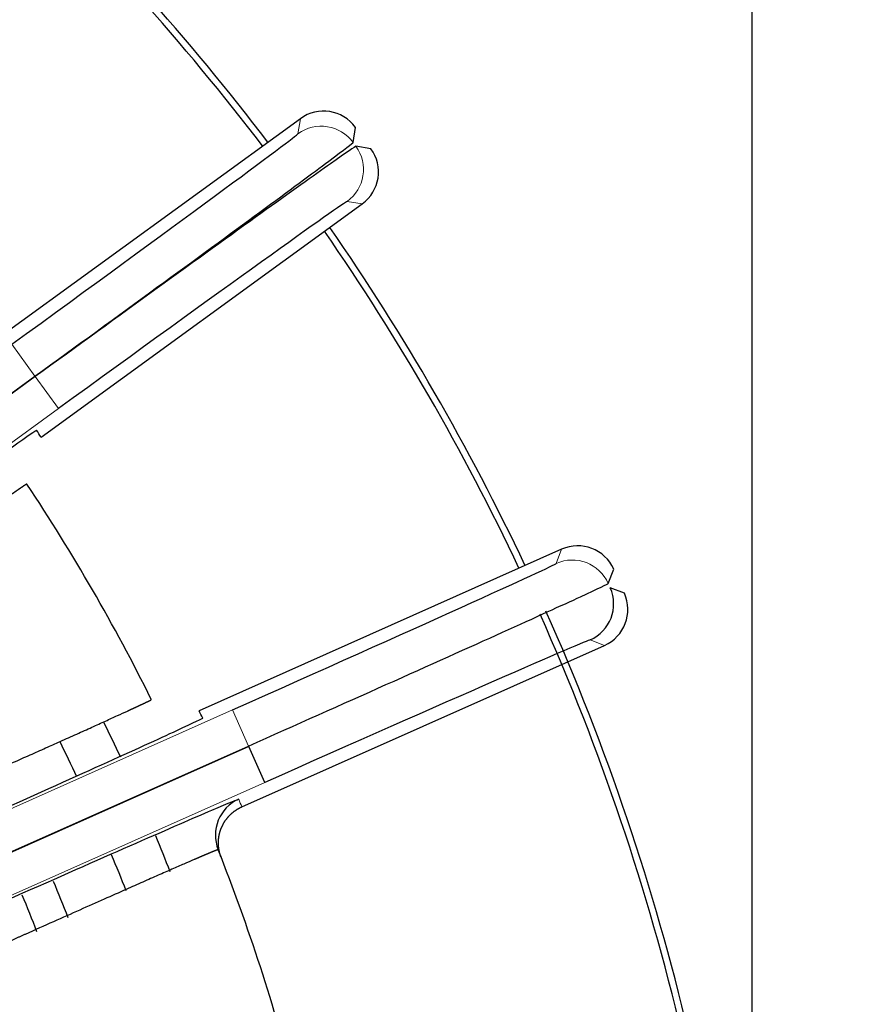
# Model space of a CAD drawing. Header units: inches. Extents: x 0 to 29700, y -16 to 21000.
# Tile 215 of 256: x 15042 to 15107, y 8625 to 8700. Entities that reach past the tile are written whole.
import ezdxf

# ---------------------------------------------------------------- set-up
doc = ezdxf.new("R2010")
doc.units = ezdxf.units.IN
doc.layers.add('254', color=7, linetype='Continuous', true_color=0xffffff)

msp = doc.modelspace()

# ---------------------------------------------------------------- linework, layer by layer
at = {"layer": '254', "color": 2, "linetype": 'Continuous', "lineweight": 25}
for p, q in [((15097.618, 8771.749), (15097.618, 8623.522)), ((15063.317, 8692.55), (15038.916, 8674.822)), ((15067.326, 8690.742), (15067.507, 8691.886)), ((15068.683, 8690.268), (15067.538, 8690.449)), ((15043.619, 8668.35), (15068.019, 8686.078)), ((14989.344, 8633.884), (15043.151, 8672.977)), ((15043.173, 8672.948), (14989.365, 8633.854)), ((15083.17, 8659.836), (15055.617, 8647.569)), ((15086.715, 8657.234), (15087.13, 8658.316)), ((15087.944, 8656.489), (15086.862, 8656.904)), ((15058.871, 8640.261), (15086.423, 8652.528)), ((14980.345, 8609.697), (15059.375, 8644.884)), ((15059.39, 8644.851), (14980.359, 8609.664)), ((15060.61, 8642.11), (15059.39, 8644.851))]:
    msp.add_line(p, q, dxfattribs=at)
at = {"layer": '254', "color": 110, "linetype": 'Continuous', "lineweight": 13}
for p, q in [((15063.135, 8691.406), (15063.317, 8692.55)), ((15068.019, 8686.078), (15066.875, 8686.259)), ((15041.388, 8675.404), (15043.151, 8672.977)), ((15044.936, 8670.521), (15043.173, 8672.948)), ((15044.936, 8670.521), (14991.128, 8631.427)), ((15082.754, 8658.755), (15083.17, 8659.836)), ((15086.423, 8652.528), (15085.342, 8652.943)), ((14979.124, 8612.437), (15058.155, 8647.624)), ((15058.155, 8647.624), (15059.375, 8644.884)), ((15060.61, 8642.11), (14981.58, 8606.923))]:
    msp.add_line(p, q, dxfattribs=at)
at = {"layer": '254', "color": 2, "linetype": 'Continuous', "lineweight": 25}
for radius, start, end in [(725, 33.104531, 270), (718, 32.664375, 270), (730.774, 270, 32.712188), (720, 270, 31.831875), (718, 270, 31.674375), (320, 313.43062, 90), (270, 324.56906, 62.55414), (180, 37.27687, 46.72688), (179.5, 37.2825, 46.72688), (180, 25.27875, 34.72875), (179.5, 25.27875, 34.72312), (150, 26.38605, 33.61395), (180, 13.275, 24.05813), (179.5, 13.28063, 24.04688), (146, 25.25062, 26.40375), (142.354, 25.28437, 26.46562), (146, 21.5325, 22.68562), (142.354, 21.48188, 22.66875), (150, 14.38605, 21.61395), (137.5, 21.36375, 22.60125), (134.907, 21.3075, 22.57875)]:
    msp.add_arc((14917.618, 8581.749), radius, start, end, dxfattribs=at)
for centre, major_axis, ratio, start_param, end_param in [((15065.08, 8690.123), (0.469, 2.963), 0.999963, 5.497806, 7.068565), ((15041.292, 8675.537), (21.843, 15.87), 0.006061, 4.712389, 6.277125), ((15066.255, 8688.505), (-2.963, 0.469), 0.999963, 2.356213, 3.926972), ((15045.032, 8670.388), (21.843, 15.87), 0.006061, 0.006061, 1.570796), ((14915.888, 8584.198), (-84.429, 127.572), 0.999868, 4.710304, 4.714428), ((15084.39, 8657.095), (1.075, 2.801), 0.999963, 5.497806, 7.068565), ((15058.089, 8647.774), (24.666, 10.982), 0.006061, 4.712389, 6.277125), ((15084.122, 8655.684), (1.075, 2.801), 0.999963, 3.927009, 5.497769), ((15085.203, 8655.268), (-2.801, 1.075), 0.999963, 2.356213, 3.926972), ((15060.677, 8641.96), (24.666, 10.982), 0.006061, 0.006061, 1.570796), ((14918.831, 8579.005), (136.938, 68.259), 0.999975, 6.281293, 6.285415), ((15059.86, 8638.107), (-2.789, -1.105), 0.999982, 4.754033, 6.283185)]:
    msp.add_ellipse(centre, major_axis=major_axis, ratio=ratio, start_param=start_param, end_param=end_param, dxfattribs=at)
at = {"layer": '254', "color": 110, "linetype": 'Continuous', "lineweight": 13}
for centre, major_axis, ratio, start_param, end_param in [((15064.899, 8688.979), (-2.963, 0.469), 0.999963, 3.927009, 5.497769), ((15065.111, 8688.686), (-0.469, -2.963), 0.999963, 0.785417, 2.356176), ((15083.974, 8656.014), (2.801, -1.075), 0.999963, 0.785417, 2.356176), ((14916.429, 8584.502), (-56.063, 142.34), 0.999888, 4.710295, 4.714418)]:
    msp.add_ellipse(centre, major_axis=major_axis, ratio=ratio, start_param=start_param, end_param=end_param, dxfattribs=at)
at = {"layer": '254', "color": 2, "linetype": 'Continuous', "lineweight": 25}
for points, knots in [([(15043.151, 8672.977), (15046.317, 8675.277), (15052.637, 8679.88), (15057.998, 8683.804), (15062.468, 8687.089), (15066.052, 8689.738), (15067.319, 8690.711), (15067.326, 8690.742)], [0, 0, 0, 0, 0.25, 0.5, 0.5, 0.75, 1, 1, 1, 1]), ([(15067.538, 8690.449), (15067.506, 8690.453), (15066.19, 8689.549), (15062.563, 8686.958), (15058.058, 8683.722), (15052.669, 8679.837), (15046.338, 8675.248), (15043.173, 8672.948)], [0, 0, 0, 0, 0.25, 0.5, 0.5, 0.75, 1, 1, 1, 1]), ([(15019.688, 8651.96), (15022.787, 8654.211), (15025.832, 8656.417), (15031.526, 8660.533), (15034.137, 8662.414), (15038.489, 8665.536), (15040.251, 8666.792), (15042.621, 8668.462), (15043.258, 8668.895), (15043.271, 8668.876)], [0, 0, 0, 0, 0.25, 0.25, 0.5, 0.5, 0.75, 0.75, 1, 1, 1, 1]), ([(15042.535, 8664.788), (15042.535, 8664.789), (15042.535, 8664.789), (15042.534, 8664.789), (15042.534, 8664.789), (15042.533, 8664.789), (15042.532, 8664.789), (15042.531, 8664.788), (15042.529, 8664.788), (15042.528, 8664.787), (15042.526, 8664.787), (15042.524, 8664.786), (15042.521, 8664.785), (15042.519, 8664.784), (15042.516, 8664.783), (15042.514, 8664.781), (15042.511, 8664.78), (15042.508, 8664.778), (15042.504, 8664.776), (15042.501, 8664.774), (15042.497, 8664.772), (15042.493, 8664.77), (15042.489, 8664.768), (15042.485, 8664.765), (15042.481, 8664.762), (15042.476, 8664.76), (15042.471, 8664.757), (15042.466, 8664.754), (15042.461, 8664.751), (15042.456, 8664.747), (15042.45, 8664.744), (15042.445, 8664.74), (15042.439, 8664.737), (15042.433, 8664.733), (15042.426, 8664.729), (15042.42, 8664.725), (15042.413, 8664.721), (15042.406, 8664.716), (15042.399, 8664.712), (15042.392, 8664.707), (15042.385, 8664.702), (15042.377, 8664.697), (15042.369, 8664.692), (15042.361, 8664.687), (15042.353, 8664.682), (15042.345, 8664.676), (15042.336, 8664.671), (15042.328, 8664.665), (15042.319, 8664.659), (15042.31, 8664.653), (15042.301, 8664.647), (15042.291, 8664.64), (15042.282, 8664.634), (15042.272, 8664.628), (15042.262, 8664.621), (15042.252, 8664.614), (15042.241, 8664.607), (15042.231, 8664.6), (15042.22, 8664.593), (15042.209, 8664.585), (15042.198, 8664.578), (15042.187, 8664.57), (15042.175, 8664.562), (15042.164, 8664.554), (15042.152, 8664.546), (15042.14, 8664.538), (15042.128, 8664.53), (15042.115, 8664.521), (15042.103, 8664.513), (15042.09, 8664.504), (15042.077, 8664.495), (15042.064, 8664.486), (15042.05, 8664.477), (15042.037, 8664.468), (15042.023, 8664.459), (15042.01, 8664.449), (15041.995, 8664.439), (15041.981, 8664.43), (15041.967, 8664.42), (15041.952, 8664.41), (15041.938, 8664.399), (15041.923, 8664.389), (15041.908, 8664.379), (15041.892, 8664.368), (15041.877, 8664.357), (15041.861, 8664.346), (15041.845, 8664.335), (15041.829, 8664.324), (15041.813, 8664.313), (15041.797, 8664.302), (15041.78, 8664.29), (15041.764, 8664.279), (15041.747, 8664.267), (15041.73, 8664.255), (15041.712, 8664.243), (15041.695, 8664.231), (15041.677, 8664.218), (15041.659, 8664.206), (15041.642, 8664.194), (15041.623, 8664.181), (15041.605, 8664.168), (15041.587, 8664.155), (15041.568, 8664.142), (15041.549, 8664.129), (15041.53, 8664.116), (15041.511, 8664.102), (15041.492, 8664.089), (15041.472, 8664.075), (15041.452, 8664.061), (15041.433, 8664.047), (15041.413, 8664.033), (15041.392, 8664.019), (15041.372, 8664.005), (15041.351, 8663.99), (15041.331, 8663.976), (15041.31, 8663.961), (15041.289, 8663.946), (15041.268, 8663.931), (15041.246, 8663.916), (15041.225, 8663.901), (15041.203, 8663.886), (15041.181, 8663.87), (15041.159, 8663.855), (15041.137, 8663.839), (15041.115, 8663.823), (15041.092, 8663.807), (15041.069, 8663.791), (15041.046, 8663.775), (15041.023, 8663.759), (15041, 8663.742), (15040.977, 8663.726), (15040.953, 8663.709), (15040.93, 8663.692), (15040.703, 8663.532), (15040.229, 8663.195), (15039.416, 8662.614), (15038.489, 8661.949), (15037.457, 8661.206), (15036.251, 8660.336), (15034.843, 8659.316), (15033.208, 8658.13), (15031.434, 8656.839), (15030.149, 8655.903), (15029.447, 8655.39), (15029.36, 8655.327), (15029.272, 8655.263), (15029.184, 8655.198), (15029.095, 8655.133), (15029.005, 8655.068), (15028.915, 8655.002), (15028.824, 8654.936), (15028.733, 8654.869), (15028.64, 8654.801), (15028.547, 8654.733), (15028.454, 8654.665), (15028.36, 8654.596), (15028.265, 8654.527), (15028.17, 8654.457), (15028.074, 8654.387), (15027.977, 8654.316), (15027.88, 8654.245), (15027.782, 8654.174), (15027.683, 8654.102), (15027.584, 8654.029), (15027.484, 8653.956), (15027.384, 8653.883), (15027.283, 8653.809), (15027.181, 8653.734), (15027.079, 8653.66), (15026.976, 8653.584), (15026.873, 8653.509), (15026.769, 8653.433), (15026.664, 8653.356), (15026.559, 8653.279), (15026.453, 8653.202), (15026.347, 8653.124), (15026.24, 8653.046), (15026.133, 8652.967), (15026.025, 8652.888), (15025.916, 8652.808), (15025.807, 8652.728), (15025.698, 8652.648), (15025.588, 8652.568), (15025.477, 8652.486), (15025.366, 8652.405), (15025.254, 8652.323), (15025.142, 8652.241), (15025.029, 8652.158), (15024.916, 8652.075), (15024.802, 8651.992), (15024.688, 8651.908), (15024.573, 8651.824), (15024.458, 8651.74), (15024.343, 8651.655), (15024.227, 8651.57), (15024.11, 8651.485), (15023.993, 8651.399), (15023.876, 8651.313), (15023.758, 8651.227), (15023.64, 8651.14), (15023.521, 8651.053), (15023.402, 8650.966), (15023.283, 8650.878), (15023.163, 8650.79), (15023.043, 8650.702), (15022.923, 8650.614), (15022.802, 8650.525), (15022.68, 8650.436), (15022.559, 8650.347), (15022.437, 8650.257), (15022.315, 8650.167), (15022.192, 8650.077), (15022.069, 8649.987), (15021.946, 8649.897), (15021.823, 8649.806), (15021.699, 8649.715), (15021.575, 8649.624), (15021.493, 8649.563), (15021.451, 8649.533)], [0, 0, 0, 0, 0.001875, 0.00375, 0.005626, 0.007503, 0.009381, 0.011259, 0.013137, 0.015017, 0.016897, 0.018777, 0.020658, 0.02254, 0.024422, 0.026305, 0.028189, 0.030073, 0.031957, 0.033842, 0.035728, 0.037614, 0.039501, 0.041388, 0.043275, 0.045163, 0.047052, 0.048941, 0.05083, 0.05272, 0.05461, 0.0565, 0.058391, 0.060283, 0.062174, 0.064066, 0.065959, 0.067852, 0.069745, 0.071638, 0.073532, 0.075426, 0.07732, 0.079215, 0.08111, 0.083005, 0.0849, 0.086796, 0.088692, 0.090588, 0.092484, 0.094381, 0.096277, 0.098174, 0.100071, 0.101968, 0.103865, 0.105763, 0.10766, 0.109558, 0.111456, 0.113353, 0.115251, 0.117149, 0.119047, 0.120945, 0.122843, 0.124742, 0.12664, 0.128538, 0.130436, 0.132334, 0.134232, 0.13613, 0.138028, 0.139926, 0.141824, 0.143722, 0.145619, 0.147517, 0.149414, 0.151312, 0.153209, 0.155106, 0.157003, 0.158899, 0.160796, 0.162692, 0.164588, 0.166484, 0.16838, 0.170275, 0.172171, 0.174066, 0.17596, 0.177855, 0.179749, 0.181643, 0.183536, 0.185429, 0.187322, 0.189215, 0.191107, 0.192999, 0.19489, 0.196781, 0.198672, 0.200562, 0.202452, 0.204342, 0.206231, 0.208119, 0.210007, 0.211895, 0.213782, 0.215669, 0.217555, 0.21944, 0.221325, 0.22321, 0.225094, 0.226978, 0.22886, 0.230743, 0.232625, 0.234506, 0.236386, 0.238266, 0.240146, 0.242024, 0.243902, 0.24578, 0.247656, 0.249532, 0.299385, 0.349519, 0.399779, 0.450005, 0.500039, 0.560387, 0.622098, 0.684854, 0.748307, 0.751137, 0.753984, 0.756848, 0.759728, 0.762624, 0.765536, 0.768465, 0.77141, 0.774371, 0.777348, 0.780341, 0.783349, 0.786373, 0.789413, 0.792468, 0.795539, 0.798625, 0.801727, 0.804843, 0.807975, 0.811121, 0.814282, 0.817458, 0.820649, 0.823854, 0.827074, 0.830308, 0.833556, 0.836818, 0.840095, 0.843385, 0.846689, 0.850006, 0.853337, 0.856682, 0.86004, 0.863411, 0.866795, 0.870192, 0.873602, 0.877025, 0.88046, 0.883908, 0.887368, 0.89084, 0.894324, 0.89782, 0.901328, 0.904848, 0.908379, 0.911922, 0.915476, 0.919041, 0.922617, 0.926204, 0.929801, 0.93341, 0.937028, 0.940657, 0.944296, 0.947945, 0.951604, 0.955273, 0.958951, 0.962639, 0.966336, 0.970042, 0.973757, 0.977481, 0.981213, 0.984954, 0.988703, 0.992461, 0.996227, 1, 1, 1, 1]), ([(15059.375, 8644.884), (15062.95, 8646.475), (15070.089, 8649.663), (15076.149, 8652.387), (15081.204, 8654.671), (15085.261, 8656.517), (15086.702, 8657.205), (15086.715, 8657.234)], [0, 0, 0, 0, 0.25, 0.5, 0.5, 0.75, 1, 1, 1, 1]), ([(15028.236, 8637.78), (15028.26, 8637.791), (15028.308, 8637.812), (15028.38, 8637.843), (15028.452, 8637.874), (15028.523, 8637.906), (15028.595, 8637.937), (15028.666, 8637.969), (15028.738, 8638), (15028.809, 8638.031), (15028.88, 8638.062), (15028.951, 8638.094), (15029.022, 8638.125), (15029.093, 8638.156), (15029.164, 8638.187), (15029.235, 8638.218), (15029.305, 8638.249), (15029.376, 8638.28), (15029.446, 8638.311), (15029.516, 8638.342), (15029.587, 8638.373), (15029.657, 8638.403), (15029.727, 8638.434), (15029.797, 8638.465), (15029.867, 8638.495), (15029.936, 8638.526), (15030.006, 8638.557), (15030.075, 8638.587), (15030.145, 8638.618), (15030.214, 8638.648), (15030.283, 8638.679), (15030.352, 8638.709), (15030.421, 8638.739), (15030.49, 8638.769), (15030.559, 8638.8), (15030.627, 8638.83), (15030.696, 8638.86), (15030.764, 8638.89), (15030.832, 8638.92), (15030.9, 8638.95), (15030.968, 8638.98), (15031.036, 8639.01), (15031.104, 8639.039), (15031.171, 8639.069), (15031.239, 8639.099), (15031.306, 8639.128), (15031.373, 8639.158), (15031.44, 8639.187), (15031.507, 8639.217), (15031.574, 8639.246), (15031.641, 8639.276), (15031.707, 8639.305), (15031.774, 8639.334), (15031.84, 8639.363), (15031.906, 8639.392), (15031.972, 8639.421), (15032.038, 8639.45), (15032.103, 8639.479), (15032.169, 8639.508), (15032.234, 8639.537), (15032.299, 8639.566), (15032.365, 8639.594), (15032.429, 8639.623), (15032.494, 8639.651), (15032.559, 8639.68), (15032.623, 8639.708), (15032.688, 8639.737), (15032.752, 8639.765), (15032.816, 8639.793), (15032.88, 8639.821), (15032.944, 8639.849), (15033.007, 8639.877), (15033.07, 8639.905), (15033.134, 8639.933), (15033.197, 8639.961), (15033.26, 8639.989), (15033.323, 8640.016), (15033.385, 8640.044), (15033.448, 8640.071), (15033.51, 8640.099), (15033.572, 8640.126), (15033.634, 8640.154), (15033.696, 8640.181), (15033.757, 8640.208), (15033.819, 8640.235), (15033.88, 8640.262), (15033.941, 8640.289), (15034.002, 8640.316), (15034.063, 8640.343), (15034.124, 8640.369), (15034.184, 8640.396), (15034.244, 8640.423), (15034.304, 8640.449), (15034.364, 8640.476), (15034.424, 8640.502), (15034.484, 8640.528), (15034.543, 8640.554), (15034.602, 8640.581), (15034.661, 8640.607), (15034.72, 8640.633), (15034.779, 8640.659), (15034.837, 8640.684), (15034.896, 8640.71), (15034.954, 8640.736), (15035.012, 8640.761), (15035.07, 8640.787), (15035.127, 8640.812), (15035.185, 8640.838), (15035.242, 8640.863), (15035.299, 8640.888), (15035.356, 8640.913), (15035.413, 8640.938), (15035.469, 8640.963), (15035.526, 8640.988), (15035.582, 8641.013), (15035.638, 8641.038), (15035.694, 8641.062), (15035.749, 8641.087), (15035.805, 8641.111), (15035.86, 8641.136), (15035.915, 8641.16), (15035.97, 8641.184), (15036.024, 8641.208), (15036.079, 8641.233), (15036.133, 8641.256), (15036.187, 8641.28), (15036.241, 8641.304), (15036.295, 8641.328), (15036.349, 8641.352), (15036.402, 8641.375), (15036.455, 8641.399), (15036.508, 8641.422), (15036.561, 8641.445), (15036.613, 8641.469), (15036.666, 8641.492), (15036.718, 8641.515), (15036.77, 8641.538), (15036.822, 8641.561), (15036.873, 8641.584), (15036.925, 8641.606), (15036.976, 8641.629), (15037.027, 8641.652), (15037.078, 8641.674), (15037.128, 8641.697), (15037.179, 8641.719), (15037.229, 8641.741), (15037.279, 8641.763), (15037.805, 8641.996), (15038.789, 8642.432), (15040.187, 8643.053), (15041.521, 8643.646), (15042.783, 8644.209), (15043.966, 8644.737), (15045.157, 8645.27), (15046.341, 8645.801), (15047.492, 8646.32), (15048.525, 8646.787), (15049.43, 8647.199), (15049.966, 8647.444), (15050.236, 8647.568), (15050.289, 8647.593), (15050.342, 8647.617), (15050.393, 8647.641), (15050.444, 8647.664), (15050.495, 8647.687), (15050.544, 8647.71), (15050.593, 8647.733), (15050.641, 8647.755), (15050.688, 8647.777), (15050.734, 8647.798), (15050.779, 8647.819), (15050.824, 8647.84), (15050.868, 8647.86), (15050.911, 8647.88), (15050.953, 8647.9), (15050.994, 8647.919), (15051.035, 8647.938), (15051.075, 8647.957), (15051.114, 8647.975), (15051.152, 8647.993), (15051.189, 8648.01), (15051.226, 8648.028), (15051.261, 8648.044), (15051.296, 8648.061), (15051.33, 8648.077), (15051.363, 8648.093), (15051.395, 8648.108), (15051.427, 8648.123), (15051.457, 8648.137), (15051.487, 8648.152), (15051.516, 8648.165), (15051.544, 8648.179), (15051.571, 8648.192), (15051.598, 8648.205), (15051.623, 8648.217), (15051.648, 8648.229), (15051.672, 8648.24), (15051.694, 8648.252), (15051.717, 8648.262), (15051.738, 8648.273), (15051.758, 8648.283), (15051.778, 8648.293), (15051.796, 8648.302), (15051.814, 8648.311), (15051.831, 8648.319), (15051.847, 8648.328), (15051.862, 8648.335), (15051.877, 8648.343), (15051.89, 8648.35), (15051.903, 8648.357), (15051.915, 8648.363), (15051.926, 8648.369), (15051.936, 8648.374), (15051.945, 8648.379), (15051.953, 8648.384), (15051.961, 8648.389), (15051.968, 8648.393), (15051.973, 8648.396), (15051.978, 8648.4), (15051.983, 8648.403), (15051.986, 8648.405), (15051.988, 8648.407), (15051.99, 8648.409), (15051.991, 8648.411), (15051.991, 8648.411), (15051.991, 8648.412)], [0, 0, 0, 0, 0.00192, 0.003837, 0.005753, 0.007666, 0.009578, 0.011487, 0.013394, 0.015299, 0.017202, 0.019103, 0.021001, 0.022897, 0.024791, 0.026683, 0.028573, 0.03046, 0.032345, 0.034227, 0.036107, 0.037985, 0.03986, 0.041733, 0.043603, 0.045471, 0.047337, 0.0492, 0.05106, 0.052918, 0.054773, 0.056626, 0.058476, 0.060324, 0.062169, 0.064011, 0.065851, 0.067687, 0.069522, 0.071353, 0.073182, 0.075008, 0.076831, 0.078651, 0.080469, 0.082283, 0.084095, 0.085904, 0.08771, 0.089513, 0.091313, 0.09311, 0.094905, 0.096696, 0.098484, 0.100269, 0.102051, 0.103831, 0.105607, 0.10738, 0.109149, 0.110916, 0.11268, 0.11444, 0.116197, 0.117951, 0.119702, 0.12145, 0.123194, 0.124935, 0.126673, 0.128408, 0.130139, 0.131867, 0.133592, 0.135313, 0.137031, 0.138745, 0.140456, 0.142164, 0.143868, 0.145569, 0.147266, 0.14896, 0.15065, 0.152337, 0.15402, 0.1557, 0.157376, 0.159049, 0.160718, 0.162383, 0.164045, 0.165703, 0.167357, 0.169008, 0.170655, 0.172299, 0.173939, 0.175575, 0.177207, 0.178836, 0.180461, 0.182082, 0.183699, 0.185312, 0.186922, 0.188528, 0.19013, 0.191728, 0.193322, 0.194913, 0.196499, 0.198082, 0.19966, 0.201235, 0.202806, 0.204373, 0.205936, 0.207495, 0.209049, 0.2106, 0.212147, 0.21369, 0.215229, 0.216764, 0.218294, 0.219821, 0.221344, 0.222862, 0.224376, 0.225887, 0.227393, 0.228895, 0.230392, 0.231886, 0.233375, 0.234861, 0.236342, 0.237819, 0.239291, 0.24076, 0.242224, 0.243684, 0.245139, 0.246591, 0.248038, 0.24948, 0.292223, 0.334709, 0.37683, 0.418481, 0.459563, 0.499985, 0.549714, 0.599571, 0.649402, 0.699052, 0.74837, 0.752175, 0.755982, 0.75979, 0.763601, 0.767413, 0.771227, 0.775043, 0.77886, 0.782678, 0.786498, 0.79032, 0.794142, 0.797966, 0.80179, 0.805616, 0.809442, 0.81327, 0.817098, 0.820926, 0.824755, 0.828585, 0.832414, 0.836245, 0.840075, 0.843905, 0.847736, 0.851566, 0.855396, 0.859226, 0.863056, 0.866885, 0.870714, 0.874542, 0.878369, 0.882196, 0.886022, 0.889847, 0.893671, 0.897493, 0.901315, 0.905135, 0.908955, 0.912772, 0.916588, 0.920403, 0.924216, 0.928027, 0.931836, 0.935644, 0.939449, 0.943253, 0.947054, 0.950853, 0.954649, 0.958444, 0.962235, 0.966025, 0.969811, 0.973595, 0.977376, 0.981154, 0.98493, 0.988702, 0.992471, 0.996237, 1, 1, 1, 1]), ([(15055.898, 8647.004), (15055.909, 8646.984), (15055.215, 8646.649), (15052.584, 8645.432), (15050.615, 8644.534), (15045.735, 8642.326), (15042.8, 8641.005), (15036.389, 8638.131), (15032.957, 8636.598), (15029.457, 8635.039)], [0, 0, 0, 0, 0.25, 0.25, 0.5, 0.5, 0.75, 0.75, 1, 1, 1, 1]), ([(15032.055, 8629.204), (15035.555, 8630.762), (15039.035, 8632.306), (15045.417, 8635.128), (15048.378, 8636.432), (15053.28, 8638.579), (15055.256, 8639.438), (15057.933, 8640.583), (15058.631, 8640.869), (15058.639, 8640.847)], [0, 0, 0, 0, 0.25, 0.25, 0.5, 0.5, 0.75, 0.75, 1, 1, 1, 1]), ([(15057.297, 8636.426), (15057.294, 8636.435), (15057.288, 8636.451), (15057.278, 8636.476), (15057.269, 8636.501), (15057.26, 8636.527), (15057.251, 8636.552), (15057.243, 8636.577), (15057.235, 8636.602), (15057.227, 8636.627), (15057.219, 8636.652), (15057.212, 8636.677), (15057.205, 8636.702), (15057.198, 8636.727), (15057.191, 8636.751), (15057.184, 8636.776), (15057.178, 8636.801), (15057.172, 8636.826), (15057.166, 8636.85), (15057.161, 8636.875), (15057.156, 8636.899), (15057.151, 8636.924), (15057.146, 8636.948), (15057.141, 8636.972), (15057.137, 8636.997), (15057.133, 8637.021), (15057.129, 8637.045), (15057.125, 8637.069), (15057.121, 8637.092), (15057.118, 8637.116), (15057.115, 8637.14), (15057.112, 8637.163), (15057.109, 8637.186), (15057.107, 8637.21), (15057.105, 8637.233), (15057.102, 8637.256), (15057.101, 8637.279), (15057.099, 8637.301), (15057.097, 8637.324), (15057.096, 8637.346), (15057.095, 8637.369), (15057.094, 8637.391), (15057.093, 8637.413), (15057.092, 8637.435), (15057.092, 8637.456), (15057.091, 8637.478), (15057.091, 8637.499), (15057.091, 8637.52), (15057.091, 8637.541), (15057.091, 8637.562), (15057.091, 8637.583), (15057.092, 8637.603), (15057.093, 8637.624), (15057.093, 8637.644), (15057.094, 8637.664), (15057.095, 8637.684), (15057.096, 8637.703), (15057.098, 8637.723), (15057.099, 8637.742), (15057.101, 8637.761), (15057.102, 8637.78), (15057.104, 8637.799), (15057.106, 8637.817), (15057.107, 8637.835), (15057.109, 8637.854), (15057.112, 8637.872), (15057.114, 8637.889), (15057.116, 8637.907), (15057.118, 8637.924), (15057.121, 8637.941), (15057.123, 8637.958), (15057.126, 8637.975), (15057.128, 8637.992), (15057.131, 8638.008), (15057.134, 8638.024), (15057.136, 8638.04), (15057.139, 8638.056), (15057.142, 8638.071), (15057.145, 8638.087), (15057.148, 8638.102), (15057.151, 8638.117), (15057.154, 8638.131), (15057.157, 8638.146), (15057.16, 8638.16), (15057.163, 8638.174), (15057.166, 8638.188), (15057.169, 8638.202), (15057.173, 8638.215), (15057.176, 8638.229), (15057.179, 8638.242), (15057.182, 8638.255), (15057.185, 8638.267), (15057.189, 8638.28), (15057.192, 8638.292), (15057.195, 8638.304), (15057.198, 8638.316), (15057.202, 8638.328), (15057.205, 8638.339), (15057.208, 8638.35), (15057.211, 8638.361), (15057.214, 8638.372), (15057.218, 8638.383), (15057.221, 8638.393), (15057.224, 8638.404), (15057.227, 8638.414), (15057.23, 8638.423), (15057.233, 8638.433), (15057.236, 8638.442), (15057.239, 8638.452), (15057.242, 8638.461), (15057.245, 8638.469), (15057.248, 8638.478), (15057.251, 8638.487), (15057.254, 8638.495), (15057.256, 8638.503), (15057.259, 8638.511), (15057.262, 8638.518), (15057.264, 8638.526), (15057.267, 8638.533), (15057.27, 8638.54), (15057.272, 8638.547), (15057.275, 8638.553), (15057.277, 8638.56), (15057.279, 8638.566), (15057.281, 8638.572), (15057.284, 8638.578), (15057.286, 8638.584), (15057.288, 8638.589), (15057.29, 8638.595), (15057.292, 8638.6), (15057.294, 8638.605), (15057.296, 8638.609), (15057.297, 8638.614), (15057.299, 8638.618), (15057.301, 8638.622), (15057.302, 8638.626), (15057.304, 8638.63), (15057.305, 8638.634), (15057.307, 8638.637), (15057.308, 8638.64), (15057.309, 8638.643), (15057.31, 8638.646), (15057.311, 8638.649), (15057.312, 8638.651), (15057.313, 8638.653), (15057.314, 8638.655), (15057.315, 8638.657), (15057.323, 8638.677), (15057.339, 8638.715), (15057.363, 8638.77), (15057.389, 8638.825), (15057.416, 8638.879), (15057.444, 8638.932), (15057.473, 8638.985), (15057.502, 8639.037), (15057.533, 8639.088), (15057.565, 8639.139), (15057.598, 8639.189), (15057.632, 8639.238), (15057.666, 8639.287), (15057.701, 8639.334), (15057.738, 8639.381), (15057.775, 8639.427), (15057.813, 8639.472), (15057.851, 8639.516), (15057.89, 8639.559), (15057.93, 8639.601), (15057.971, 8639.643), (15058.012, 8639.683), (15058.054, 8639.723), (15058.096, 8639.761), (15058.139, 8639.798), (15058.182, 8639.835), (15058.226, 8639.87), (15058.27, 8639.905), (15058.315, 8639.938), (15058.36, 8639.97), (15058.405, 8640.002), (15058.451, 8640.032), (15058.497, 8640.062), (15058.543, 8640.09), (15058.589, 8640.117), (15058.636, 8640.144), (15058.683, 8640.169), (15058.729, 8640.193), (15058.776, 8640.217), (15058.823, 8640.239), (15058.855, 8640.253), (15058.871, 8640.261)], [0, 0, 0, 0, 0.005871, 0.011724, 0.01756, 0.023377, 0.029175, 0.034953, 0.040711, 0.046449, 0.052166, 0.057861, 0.063534, 0.069185, 0.074813, 0.080417, 0.085997, 0.091553, 0.097084, 0.102589, 0.108069, 0.113522, 0.118948, 0.124348, 0.12972, 0.135063, 0.140379, 0.145665, 0.150923, 0.15615, 0.161348, 0.166515, 0.171651, 0.176756, 0.181829, 0.186871, 0.19188, 0.196857, 0.2018, 0.20671, 0.211587, 0.216429, 0.221238, 0.226011, 0.23075, 0.235453, 0.240121, 0.244753, 0.249349, 0.253909, 0.258432, 0.262918, 0.267367, 0.271778, 0.276152, 0.280488, 0.284786, 0.289045, 0.293266, 0.297449, 0.301592, 0.305696, 0.30976, 0.313785, 0.317771, 0.321716, 0.325621, 0.329486, 0.33331, 0.337094, 0.340837, 0.344539, 0.3482, 0.35182, 0.355399, 0.358936, 0.362431, 0.365885, 0.369297, 0.372667, 0.375994, 0.37928, 0.382523, 0.385724, 0.388883, 0.391999, 0.395072, 0.398103, 0.401091, 0.404036, 0.406938, 0.409796, 0.412612, 0.415385, 0.418114, 0.420801, 0.423444, 0.426043, 0.428599, 0.431112, 0.433581, 0.436006, 0.438388, 0.440726, 0.443021, 0.445271, 0.447479, 0.449642, 0.451761, 0.453837, 0.455869, 0.457856, 0.4598, 0.4617, 0.463556, 0.465368, 0.467136, 0.468861, 0.470541, 0.472177, 0.473769, 0.475317, 0.47682, 0.47828, 0.479696, 0.481068, 0.482395, 0.483678, 0.484918, 0.486113, 0.487264, 0.488371, 0.489434, 0.490452, 0.491427, 0.492357, 0.493244, 0.494086, 0.494884, 0.495638, 0.496347, 0.497013, 0.497634, 0.498212, 0.498745, 0.499234, 0.499678, 0.500079, 0.513286, 0.526488, 0.53968, 0.552861, 0.566028, 0.579178, 0.592309, 0.605417, 0.618502, 0.631559, 0.644587, 0.657583, 0.670545, 0.68347, 0.696355, 0.7092, 0.722, 0.734755, 0.747462, 0.760118, 0.772723, 0.785273, 0.797767, 0.810203, 0.82258, 0.834895, 0.847146, 0.859333, 0.871453, 0.883505, 0.895488, 0.9074, 0.91924, 0.931006, 0.942698, 0.954314, 0.965853, 0.977314, 0.988697, 1, 1, 1, 1]), ([(15057.071, 8637.002), (15057.07, 8637.002), (15057.07, 8637.003), (15057.069, 8637.003), (15057.069, 8637.003), (15057.068, 8637.003), (15057.067, 8637.003), (15057.066, 8637.003), (15057.064, 8637.003), (15057.062, 8637.003), (15057.061, 8637.002), (15057.058, 8637.002), (15057.056, 8637.001), (15057.053, 8637.001), (15057.051, 8637), (15057.048, 8636.999), (15057.044, 8636.998), (15057.041, 8636.997), (15057.037, 8636.996), (15057.033, 8636.995), (15057.029, 8636.994), (15057.025, 8636.993), (15057.021, 8636.991), (15057.016, 8636.99), (15057.011, 8636.988), (15057.006, 8636.986), (15057.001, 8636.984), (15056.995, 8636.982), (15056.989, 8636.98), (15056.983, 8636.978), (15056.977, 8636.976), (15056.971, 8636.974), (15056.964, 8636.971), (15056.958, 8636.969), (15056.951, 8636.966), (15056.943, 8636.964), (15056.936, 8636.961), (15056.928, 8636.958), (15056.92, 8636.955), (15056.912, 8636.952), (15056.904, 8636.949), (15056.896, 8636.945), (15056.887, 8636.942), (15056.878, 8636.939), (15056.869, 8636.935), (15056.86, 8636.931), (15056.85, 8636.928), (15056.84, 8636.924), (15056.83, 8636.92), (15056.82, 8636.916), (15056.81, 8636.912), (15056.799, 8636.908), (15056.789, 8636.903), (15056.778, 8636.899), (15056.766, 8636.894), (15056.755, 8636.89), (15056.743, 8636.885), (15056.732, 8636.88), (15056.72, 8636.876), (15056.707, 8636.871), (15056.695, 8636.866), (15056.682, 8636.86), (15056.669, 8636.855), (15056.656, 8636.85), (15056.643, 8636.844), (15056.63, 8636.839), (15056.616, 8636.833), (15056.602, 8636.828), (15056.588, 8636.822), (15056.574, 8636.816), (15056.559, 8636.81), (15056.544, 8636.804), (15056.529, 8636.798), (15056.514, 8636.791), (15056.499, 8636.785), (15056.483, 8636.779), (15056.468, 8636.772), (15056.452, 8636.766), (15056.435, 8636.759), (15056.419, 8636.752), (15056.403, 8636.745), (15056.386, 8636.738), (15056.369, 8636.731), (15056.352, 8636.724), (15056.334, 8636.717), (15056.317, 8636.709), (15056.299, 8636.702), (15056.281, 8636.694), (15056.263, 8636.687), (15056.244, 8636.679), (15056.226, 8636.671), (15056.207, 8636.663), (15056.188, 8636.655), (15056.169, 8636.647), (15056.15, 8636.639), (15056.13, 8636.631), (15056.11, 8636.622), (15056.09, 8636.614), (15056.07, 8636.605), (15056.05, 8636.597), (15056.029, 8636.588), (15056.009, 8636.579), (15055.988, 8636.57), (15055.967, 8636.562), (15055.945, 8636.552), (15055.924, 8636.543), (15055.902, 8636.534), (15055.88, 8636.525), (15055.858, 8636.515), (15055.836, 8636.506), (15055.813, 8636.496), (15055.791, 8636.487), (15055.768, 8636.477), (15055.745, 8636.467), (15055.722, 8636.457), (15055.698, 8636.447), (15055.675, 8636.437), (15055.651, 8636.427), (15055.627, 8636.417), (15055.603, 8636.406), (15055.579, 8636.396), (15055.554, 8636.385), (15055.529, 8636.375), (15055.504, 8636.364), (15055.479, 8636.353), (15055.454, 8636.343), (15055.429, 8636.332), (15055.403, 8636.321), (15055.377, 8636.31), (15055.351, 8636.298), (15055.325, 8636.287), (15055.299, 8636.276), (15055.272, 8636.264), (15055.018, 8636.155), (15054.487, 8635.925), (15053.572, 8635.526), (15052.528, 8635.069), (15051.363, 8634.556), (15050.001, 8633.954), (15048.41, 8633.249), (15046.564, 8632.428), (15044.559, 8631.534), (15043.106, 8630.885), (15042.311, 8630.528), (15042.211, 8630.484), (15042.111, 8630.439), (15042.01, 8630.394), (15041.909, 8630.348), (15041.806, 8630.302), (15041.703, 8630.256), (15041.6, 8630.21), (15041.495, 8630.163), (15041.39, 8630.116), (15041.284, 8630.068), (15041.178, 8630.021), (15041.071, 8629.973), (15040.963, 8629.924), (15040.854, 8629.876), (15040.745, 8629.827), (15040.635, 8629.777), (15040.525, 8629.728), (15040.413, 8629.678), (15040.301, 8629.627), (15040.189, 8629.577), (15040.075, 8629.526), (15039.961, 8629.475), (15039.847, 8629.423), (15039.732, 8629.371), (15039.616, 8629.319), (15039.499, 8629.267), (15039.382, 8629.214), (15039.264, 8629.161), (15039.146, 8629.108), (15039.027, 8629.055), (15038.907, 8629.001), (15038.787, 8628.947), (15038.666, 8628.893), (15038.544, 8628.838), (15038.422, 8628.783), (15038.3, 8628.728), (15038.176, 8628.672), (15038.052, 8628.617), (15037.928, 8628.561), (15037.803, 8628.505), (15037.678, 8628.448), (15037.552, 8628.391), (15037.425, 8628.334), (15037.298, 8628.277), (15037.17, 8628.22), (15037.042, 8628.162), (15036.913, 8628.104), (15036.784, 8628.046), (15036.654, 8627.988), (15036.524, 8627.929), (15036.393, 8627.87), (15036.262, 8627.811), (15036.131, 8627.752), (15035.999, 8627.692), (15035.866, 8627.632), (15035.733, 8627.573), (15035.6, 8627.512), (15035.466, 8627.452), (15035.332, 8627.392), (15035.197, 8627.331), (15035.062, 8627.27), (15034.927, 8627.209), (15034.791, 8627.148), (15034.655, 8627.086), (15034.518, 8627.025), (15034.381, 8626.963), (15034.244, 8626.901), (15034.107, 8626.839), (15033.969, 8626.777), (15033.831, 8626.714), (15033.692, 8626.652), (15033.553, 8626.589), (15033.414, 8626.526), (15033.322, 8626.484), (15033.275, 8626.463)], [0, 0, 0, 0, 0.001882, 0.003765, 0.005648, 0.007532, 0.009417, 0.011302, 0.013187, 0.015074, 0.01696, 0.018847, 0.020735, 0.022623, 0.024511, 0.0264, 0.02829, 0.03018, 0.03207, 0.033961, 0.035852, 0.037744, 0.039635, 0.041528, 0.04342, 0.045313, 0.047207, 0.049101, 0.050995, 0.052889, 0.054784, 0.056678, 0.058574, 0.060469, 0.062365, 0.064261, 0.066157, 0.068053, 0.06995, 0.071847, 0.073744, 0.075641, 0.077539, 0.079436, 0.081334, 0.083232, 0.08513, 0.087028, 0.088926, 0.090824, 0.092722, 0.094621, 0.096519, 0.098418, 0.100316, 0.102215, 0.104114, 0.106012, 0.107911, 0.109809, 0.111708, 0.113607, 0.115505, 0.117403, 0.119302, 0.1212, 0.123098, 0.124996, 0.126894, 0.128792, 0.13069, 0.132587, 0.134485, 0.136382, 0.138279, 0.140176, 0.142072, 0.143969, 0.145865, 0.147761, 0.149657, 0.151552, 0.153447, 0.155342, 0.157237, 0.159131, 0.161025, 0.162919, 0.164812, 0.166705, 0.168598, 0.17049, 0.172382, 0.174273, 0.176164, 0.178055, 0.179945, 0.181835, 0.183724, 0.185613, 0.187502, 0.189389, 0.191277, 0.193164, 0.19505, 0.196936, 0.198822, 0.200706, 0.202591, 0.204474, 0.206358, 0.20824, 0.210122, 0.212003, 0.213884, 0.215764, 0.217644, 0.219522, 0.221401, 0.223278, 0.225155, 0.227031, 0.228906, 0.230781, 0.232655, 0.234528, 0.2364, 0.238272, 0.240143, 0.242013, 0.243883, 0.245751, 0.247619, 0.249486, 0.299152, 0.349191, 0.399449, 0.44977, 0.499993, 0.560331, 0.622057, 0.684852, 0.748369, 0.751233, 0.754113, 0.757009, 0.75992, 0.762846, 0.765788, 0.768745, 0.771717, 0.774704, 0.777706, 0.780723, 0.783755, 0.786801, 0.789862, 0.792938, 0.796028, 0.799132, 0.80225, 0.805383, 0.80853, 0.811691, 0.814865, 0.818054, 0.821256, 0.824471, 0.827701, 0.830943, 0.834199, 0.837468, 0.840749, 0.844044, 0.847352, 0.850672, 0.854005, 0.857351, 0.860709, 0.864079, 0.867461, 0.870856, 0.874262, 0.87768, 0.88111, 0.884551, 0.888004, 0.891468, 0.894943, 0.898429, 0.901927, 0.905435, 0.908953, 0.912483, 0.916022, 0.919572, 0.923133, 0.926703, 0.930283, 0.933873, 0.937472, 0.941081, 0.944699, 0.948327, 0.951964, 0.955609, 0.959263, 0.962926, 0.966598, 0.970278, 0.973966, 0.977662, 0.981366, 0.985078, 0.988797, 0.992524, 0.996258, 1, 1, 1, 1])]:
    msp.add_open_spline(points, degree=3, knots=knots, dxfattribs=at)

doc.saveas('drawing.dxf')
